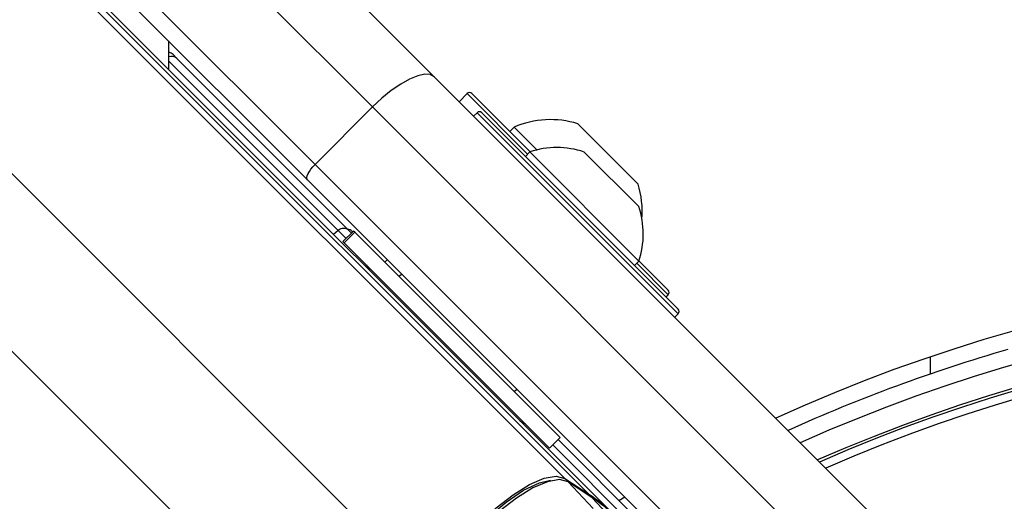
# Model space of a CAD drawing. Header units: millimetres. Extents: x 20 to 22981, y 40 to 19992.
# Tile 84 of 153: x 6602 to 6723, y 14869 to 14928. Entities that reach past the tile are written whole.
import ezdxf

# ---------------------------------------------------------------- set-up
doc = ezdxf.new("R2010")
doc.units = ezdxf.units.MM
doc.header["$LTSCALE"] = 2

msp = doc.modelspace()

# ---------------------------------------------------------------- linework, layer by layer
at = {"color": 8, "linetype": 'Continuous', "lineweight": 25}
for p, q in [((6669.32, 14871.93), (5407.43, 16133.82)), ((6653.54, 14857.17), (5389.71, 16121)), ((6620.57, 14923.31), (6641.43, 14902.44)), ((6657.38, 14919.23), (6657.31, 14919.3)), ((6664.75, 14911.86), (6657.38, 14919.23)), ((6683.28, 14892.2), (6658.53, 14916.95)), ((6641.43, 14902.44), (6640.87, 14901.94)), ((6641.43, 14902.44), (6642.41, 14901.47)), ((6682.06, 14894.55), (6678.19, 14898.43)), ((6645.48, 14843.38), (6596.13, 14892.73)), ((6714.34, 14884.8), (6714.34, 14886.91)), ((6667.83, 14876.05), (6682.63, 14861.25))]:
    msp.add_line(p, q, dxfattribs=at)
at = {"color": 7, "linetype": 'Continuous', "lineweight": 25}
for p, q in [((6672.28, 14869.98), (5627.81, 15914.45)), ((6675.26, 14867.56), (6396.44, 15146.37)), ((6645.66, 14917.66), (6622.39, 14940.92)), ((6633.71, 14940.92), (6653.25, 14921.38)), ((6615.32, 14933.85), (6638.59, 14910.59)), ((6637.66, 14908.69), (6615.32, 14931.02)), ((6620.57, 14922.24), (6620.57, 14925.78)), ((6621.59, 14923.63), (6621.11, 14924.11)), ((6642.76, 14902.46), (6621.59, 14923.63)), ((6653.25, 14921.38), (6713.22, 14861.41)), ((6657.31, 14919.3), (6656.32, 14918.31)), ((6657.87, 14919.3), (6657.95, 14919.23)), ((6657.95, 14919.23), (6665.05, 14912.13)), ((6638.59, 14910.59), (6645.66, 14917.66)), ((6705.63, 14857.69), (6645.66, 14917.66)), ((6658.53, 14916.95), (6658.1, 14916.53)), ((6659.09, 14916.95), (6683.28, 14892.77)), ((6663.08, 14915.17), (6662.54, 14914.64)), ((6663.08, 14915.17), (6665.89, 14912.37)), ((6670.92, 14915.59), (6678.35, 14908.17)), ((6665, 14912.12), (6664.47, 14911.58)), ((6665, 14912.12), (6678.44, 14898.68)), ((6671.72, 14912.11), (6678.43, 14905.39)), ((6638.59, 14910.59), (6698.56, 14850.62)), ((6697.63, 14848.72), (6637.66, 14908.69)), ((6643.08, 14902.14), (6642.76, 14902.46)), ((6643.33, 14902.39), (6642.02, 14901.08)), ((6642.15, 14900.95), (6643.46, 14902.25)), ((6643.22, 14902.28), (6643.15, 14902.35)), ((6643.46, 14902.25), (6643.33, 14902.39)), ((6643.46, 14902.25), (6668.75, 14876.97)), ((6642.02, 14901.08), (6642.15, 14900.95)), ((6642.15, 14900.95), (6667.44, 14875.66)), ((6647.48, 14898.87), (6647.16, 14898.55)), ((6647.48, 14898.87), (6647.16, 14898.55)), ((6645.02, 14897.98), (6645.2, 14897.73)), ((6677.9, 14898.14), (6678.44, 14898.68)), ((6678.45, 14898.72), (6682.06, 14895.12)), ((6649.26, 14897.08), (6648.95, 14896.77)), ((6649.26, 14897.08), (6648.95, 14896.77)), ((6681.77, 14894.27), (6682.06, 14894.55)), ((6682.85, 14891.78), (6683.28, 14892.2)), ((6663.09, 14882.62), (6663.41, 14882.94)), ((6663.09, 14882.62), (6663.41, 14882.94)), ((6667.44, 14875.66), (6668.75, 14876.97)), ((6682.59, 14862.63), (6668.5, 14876.72)), ((6669.32, 14871.93), (6672.28, 14869.98)), ((6672.59, 14869.63), (6669.62, 14871.59)), ((6672.82, 14868.24), (6669.72, 14871.51)), ((6672.68, 14869.56), (6669.72, 14871.51)), ((6677.53, 14864.43), (6672.68, 14869.56)), ((6675.99, 14869.23), (6676.7, 14869.65))]:
    msp.add_line(p, q, dxfattribs=at)
at = {"color": 7, "linetype": 'Continuous', "lineweight": 25, "flags": 128}
for points in [[(6653.25, 14921.38), (6652.76, 14921.65), (6652.08, 14921.69), (6651.22, 14921.5), (6650.22, 14921.09), (6649.13, 14920.48), (6647.97, 14919.68), (6646.8, 14918.73), (6645.66, 14917.66)], [(6637.66, 14908.69), (6637.59, 14908.81), (6637.58, 14908.98), (6637.63, 14909.2), (6637.73, 14909.45), (6637.88, 14909.72), (6638.08, 14910.01), (6638.32, 14910.3), (6638.59, 14910.59)], [(6645.05, 14898), (6645.22, 14897.7), (6645.23, 14897.66)], [(6653.54, 14857.17), (6653.67, 14858.55), (6654.32, 14860.28), (6655.46, 14862.25), (6657, 14864.34), (6658.84, 14866.4), (6660.88, 14868.31), (6662.97, 14869.93), (6664.99, 14871.18), (6666.79, 14871.95), (6668.27, 14872.21), (6669.32, 14871.93)], [(6669.72, 14871.51), (6668.67, 14871.79), (6667.19, 14871.53), (6665.39, 14870.76), (6663.38, 14869.52), (6661.29, 14867.89), (6659.26, 14865.99), (6657.41, 14863.93), (6655.87, 14861.84), (6654.74, 14859.87), (6654.09, 14858.14), (6653.97, 14856.77)], [(6653.99, 14857.66), (6654.16, 14859), (6654.92, 14860.84), (6656.21, 14862.93), (6657.93, 14865.11), (6659.95, 14867.19), (6662.12, 14869.03), (6664.25, 14870.47), (6666.19, 14871.4), (6667.55, 14871.73)], [(6669.72, 14871.51), (6669.63, 14871.59), (6669.62, 14871.59)], [(6672.68, 14869.56), (6672.6, 14869.63), (6672.59, 14869.63)]]:
    msp.add_lwpolyline(points, dxfattribs=at)
at = {"color": 7, "linetype": 'Continuous', "lineweight": 25}
for centre, radius, start, end in [((6620.4, 14923.4), 1, 45, 79.8691), ((6657.59, 14919.02), 0.4, 45, 135), ((6658.81, 14916.67), 0.4, 45, 135), ((6667.56, 14904.81), 11.29, 72.7009, 113.3898), ((6668.35, 14902.03), 10.63, 71.5409, 108.3384), ((6667.56, 14904.81), 11.29, 355.2595, 17.2991), ((6668.35, 14902.03), 10.63, 341.6616, 18.4591), ((6642.1, 14901.75), 0.962, 47.0513, 134.186), ((6642.44, 14901.64), 1, 45, 81.8699), ((6779.29, 14695.64), 202, 335.4268, 114.5732), ((6681.77, 14894.84), 0.4, 315, 45), ((6682.99, 14892.49), 0.4, 315, 45), ((6779.29, 14695.64), 198, 335.8585, 114.1415), ((6779.29, 14695.64), 195.2, 336.1724, 113.8276), ((6779.29, 14695.64), 200, 106.0906, 114.3597), ((6663.19, 14877.07), 2, 45, 70.8419), ((6661.85, 14854.13), 18.97, 45.042, 56.6339), ((6662.25, 14853.71), 18.97, 45.042, 56.6339)]:
    msp.add_arc(centre, radius, start, end, dxfattribs=at)
at = {"color": 8, "linetype": 'Continuous', "lineweight": 25}
for centre, radius, start, end in [((6620.94, 14922.95), 0.939, 46.5188, 113.493), ((6779.29, 14695.64), 195.2, 336.1724, 113.8276), ((6779.29, 14695.64), 194.87, 336.2097, 113.7903), ((6779.29, 14695.64), 193.87, 336.3244, 113.6756)]:
    msp.add_arc(centre, radius, start, end, dxfattribs=at)
at = {"color": 7, "linetype": 'Continuous', "lineweight": 25}
msp.add_open_spline([(6645.27, 14897.55), (6645.24, 14897.64), (6645.16, 14897.91), (6644.97, 14898.11), (6644.85, 14898.24)], degree=3, knots=[0, 0, 0, 0, 0.352331, 1, 1, 1, 1], dxfattribs=at)

doc.saveas('drawing.dxf')
